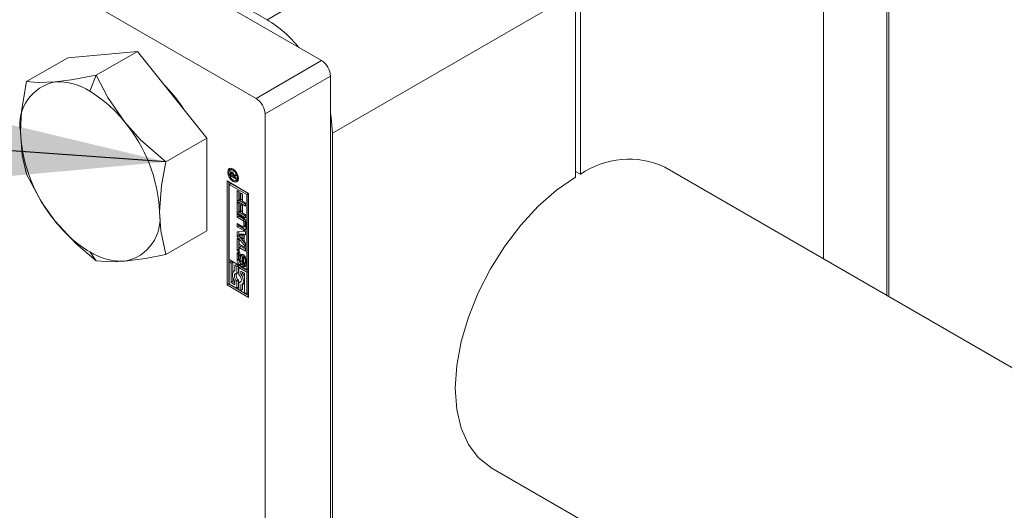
# Model space of a CAD drawing. Header units: millimetres. Extents: x 525 to 29324, y 175 to 20618.
# Tile 75 of 256: x 3405 to 3604, y 18713 to 18812. Entities that reach past the tile are written whole.
import ezdxf

# ---------------------------------------------------------------- set-up
doc = ezdxf.new("R2010")
doc.units = ezdxf.units.MM
doc.linetypes.add('SLD-Continua', pattern=[0])
doc.layers.add('COTAS', color=1, linetype='SLD-Continua')
doc.styles.get("Standard").update_dxf_attribs({"font": 'ARIALN.TTF'})
doc.dimstyles.new('SLDDIMSTYLE0', dxfattribs={"dimtxt": 0.18, "dimasz": 122.5, "dimexe": 0, "dimexo": 0.0625, "dimgap": 0, "dimtad": 0, "dimtih": 1, "dimtoh": 1, "dimdec": 0, "dimrnd": 1e-09, "dimzin": 0, "dimdsep": 46, "dimtxsty": 'Standard', "dimsah": 1, "dimcen": 0.09, "dimadec": 0, "dimazin": 0, "dimtfac": 122.5, "dimtdec": 0, "dimtofl": 0, "dimtmove": 0, "dimatfit": 3, "dimfxl": 1, "dimfrac": 2, "dimtolj": 1, "dimtzin": 0, "dimarcsym": 0})

msp = doc.modelspace()

# ---------------------------------------------------------------- linework, layer by layer
at = {"color": 7, "linetype": 'SLD-Continua', "lineweight": 18, "ltscale": 35}
for p, q in [((3580.01, 18756.57), (3580.01, 18869.52)), ((3580.42, 18756.33), (3580.42, 18854.04)), ((3567.22, 18763.95), (3567.22, 18846.42)), ((3455.03, 18812.13), (3504.03, 18840.42)), ((3466, 18803.89), (3420.13, 18830.37)), ((3431.1, 18825.94), (3455.03, 18812.13)), ((3452.8, 18796.27), (3406.93, 18822.75)), ((3518.22, 18818.13), (3518.22, 18780.97)), ((3468.23, 18789.27), (3517.23, 18817.56)), ((3517.23, 18780.4), (3517.23, 18817.56)), ((3414.85, 18804.47), (3406.53, 18799.67)), ((3428.87, 18805.73), (3414.85, 18804.47)), ((3428.87, 18805.73), (3420.56, 18800.93)), ((3442.9, 18788.28), (3428.87, 18805.73)), ((3452.8, 18796.27), (3466, 18803.89)), ((3419.3, 18797.7), (3420.56, 18800.93)), ((3454.61, 18793.13), (3467.81, 18800.75)), ((3467.81, 18646.8), (3467.81, 18800.75)), ((3454.61, 18639.18), (3454.61, 18793.13)), ((3442.9, 18788.28), (3434.58, 18783.48)), ((3442.9, 18769.58), (3442.9, 18788.28)), ((3468.23, 18657.8), (3468.23, 18789.27)), ((3448.15, 18782.05), (3447.92, 18781.99)), ((4245.54, 18372.36), (3535.22, 18782.42)), ((3447.92, 18781.99), (3447.59, 18781.8)), ((3447.94, 18781.33), (3447.61, 18781.14)), ((3447.61, 18780.69), (3447.61, 18781.14)), ((3447.84, 18780.83), (3447.61, 18780.69)), ((3448.79, 18780.01), (3447.61, 18780.69)), ((3447.87, 18781.45), (3447.63, 18781.31)), ((3447.81, 18781.02), (3447.8, 18780.98)), ((3447.8, 18780.98), (3447.8, 18780.95)), ((3447.8, 18780.95), (3447.8, 18780.85)), ((3447.8, 18780.85), (3448.19, 18780.63)), ((3448.11, 18781.3), (3447.86, 18781.15)), ((3448.14, 18781.27), (3447.93, 18781.15)), ((3447.94, 18781.2), (3447.94, 18781.33)), ((3448.17, 18781.23), (3447.99, 18781.13)), ((3448.18, 18781.22), (3448.01, 18781.12)), ((3448.28, 18781.05), (3448.13, 18780.97)), ((3448.41, 18781.87), (3448.19, 18781.74)), ((3448.52, 18780.88), (3448.19, 18780.69)), ((3448.52, 18780.82), (3448.19, 18780.63)), ((3448.19, 18780.63), (3448.19, 18780.69)), ((3448.57, 18780.79), (3448.24, 18780.59)), ((3448.79, 18780.63), (3448.24, 18780.59)), ((3448.24, 18780.59), (3448.79, 18780.28)), ((3448.34, 18780.65), (3448.29, 18780.68)), ((3448.34, 18780.87), (3448.79, 18780.95)), ((3448.52, 18780.88), (3448.52, 18780.9)), ((3448.52, 18780.82), (3448.52, 18780.88)), ((3448.79, 18780.8), (3448.57, 18780.79)), ((3448.79, 18780.95), (3448.79, 18780.63)), ((3448.79, 18780.28), (3448.79, 18780.01)), ((3449.11, 18779.92), (3449.28, 18780.09)), ((3517.23, 18781.54), (3518.22, 18780.97)), ((3446.98, 18779.62), (3451.31, 18777.12)), ((3446.98, 18758.67), (3446.98, 18779.62)), ((3447.31, 18779.43), (3447.31, 18758.86)), ((3447.39, 18778.92), (3447.72, 18779.11)), ((3447.39, 18778.92), (3447.39, 18763.76)), ((3450.91, 18776.89), (3447.39, 18778.92)), ((3451.23, 18777.08), (3447.72, 18779.11)), ((3448.49, 18779.68), (3448.19, 18779.5)), ((3448.78, 18779.73), (3449.11, 18779.92)), ((3448.97, 18777.69), (3449.39, 18777.45)), ((3448.97, 18775.54), (3448.97, 18777.69)), ((3449.3, 18775.73), (3449.3, 18777.5)), ((3449.39, 18777.45), (3449.39, 18775.93)), ((3449.68, 18777.21), (3450.09, 18776.97)), ((3449.68, 18775.77), (3449.68, 18777.21)), ((3450.01, 18775.96), (3450.01, 18777.02)), ((3450.09, 18776.97), (3450.09, 18775.52)), ((3451.23, 18777.08), (3450.91, 18776.89)), ((3450.91, 18761.73), (3450.91, 18776.89)), ((3451.23, 18761.92), (3451.23, 18777.08)), ((3451.31, 18777.12), (3451.31, 18756.16)), ((3449.3, 18775.73), (3448.97, 18775.54)), ((3450.68, 18774.55), (3448.97, 18775.54)), ((3448.97, 18775.35), (3449.39, 18775.11)), ((3448.97, 18773.19), (3448.97, 18775.35)), ((3450.68, 18774.93), (3449.3, 18775.73)), ((3449.3, 18773.38), (3449.3, 18775.16)), ((3449.39, 18775.93), (3449.68, 18775.77)), ((3449.39, 18775.11), (3449.39, 18773.59)), ((3450.01, 18775.96), (3449.68, 18775.77)), ((3449.68, 18774.87), (3450.09, 18774.62)), ((3449.68, 18773.42), (3449.68, 18774.87)), ((3450.01, 18773.61), (3450.01, 18774.67)), ((3450.09, 18775.52), (3450.68, 18775.19)), ((3450.09, 18774.62), (3450.09, 18773.18)), ((3450.68, 18775.19), (3450.68, 18774.55)), ((3449.3, 18773.38), (3448.97, 18773.19)), ((3450.68, 18772.21), (3448.97, 18773.19)), ((3448.97, 18772.97), (3450.2, 18772.26)), ((3448.97, 18772.32), (3448.97, 18772.97)), ((3449.3, 18772.51), (3448.97, 18772.32)), ((3450.14, 18771.65), (3448.97, 18772.32)), ((3450.68, 18772.59), (3449.3, 18773.38)), ((3449.3, 18772.51), (3449.3, 18772.78)), ((3450.47, 18771.84), (3449.3, 18772.51)), ((3449.39, 18773.59), (3449.68, 18773.42)), ((3450.01, 18773.61), (3449.68, 18773.42)), ((3450.09, 18773.18), (3450.68, 18772.84)), ((3450.68, 18772.84), (3450.68, 18772.21)), ((3448.97, 18771.03), (3450.14, 18770.35)), ((3448.97, 18770.38), (3448.97, 18771.03)), ((3449.3, 18770.57), (3448.97, 18770.38)), ((3450.2, 18769.67), (3448.97, 18770.38)), ((3449.3, 18770.57), (3449.3, 18770.84)), ((3450.53, 18769.86), (3449.3, 18770.57)), ((3450.47, 18771.84), (3450.14, 18771.65)), ((3450.26, 18770.34), (3450.59, 18770.53)), ((3450.64, 18771.54), (3450.31, 18771.35)), ((3450.31, 18770.45), (3450.31, 18771.35)), ((3450.64, 18770.64), (3450.31, 18770.45)), ((3450.64, 18770.64), (3450.64, 18771.54)), ((3450.73, 18771.34), (3450.73, 18769.98)), ((3442.9, 18769.58), (3434.58, 18764.78)), ((3448.97, 18769.37), (3450.68, 18769.43)), ((3448.97, 18768.43), (3448.97, 18769.37)), ((3449.3, 18768.62), (3448.97, 18768.43)), ((3450.68, 18766.4), (3448.97, 18768.43)), ((3449.3, 18768.62), (3449.3, 18769.38)), ((3450.68, 18766.98), (3449.3, 18768.62)), ((3449.67, 18768.88), (3449.34, 18768.68)), ((3450.02, 18768.72), (3449.34, 18768.68)), ((3449.34, 18768.68), (3450.02, 18767.87)), ((3450.35, 18768.91), (3449.67, 18768.88)), ((3450.35, 18768.91), (3450.02, 18768.72)), ((3450.02, 18767.87), (3450.02, 18768.72)), ((3450.53, 18769.86), (3450.2, 18769.67)), ((3450.35, 18768.06), (3450.35, 18768.91)), ((3450.68, 18768.89), (3450.39, 18768.73)), ((3450.68, 18768.74), (3450.39, 18768.73)), ((3450.39, 18768.73), (3450.39, 18767.43)), ((3450.68, 18769.43), (3450.68, 18768.74)), ((3448.97, 18768), (3449.39, 18767.76)), ((3448.97, 18765.61), (3448.97, 18768)), ((3449.3, 18765.8), (3449.3, 18767.81)), ((3449.39, 18767.76), (3449.39, 18766.88)), ((3449.39, 18766.88), (3450.68, 18766.14)), ((3449.72, 18766.43), (3449.39, 18766.24)), ((3449.39, 18766.24), (3449.39, 18765.36)), ((3450.68, 18765.49), (3449.39, 18766.24)), ((3450.68, 18765.87), (3449.72, 18766.43)), ((3450.35, 18768.06), (3450.02, 18767.87)), ((3450.39, 18767.43), (3450.68, 18767.09)), ((3450.68, 18767.09), (3450.68, 18766.4)), ((3420.56, 18763.53), (3419.3, 18765.31)), ((3449.3, 18765.8), (3448.97, 18765.61)), ((3449.39, 18765.36), (3448.97, 18765.61)), ((3449.29, 18765.04), (3448.97, 18764.85)), ((3448.97, 18763.67), (3448.97, 18764.85)), ((3449.29, 18763.86), (3449.29, 18765.04)), ((3449.39, 18765.75), (3449.3, 18765.8)), ((3449.41, 18764.5), (3449.41, 18763.49)), ((3449.53, 18764.69), (3449.47, 18764.66)), ((3449.53, 18764.69), (3449.49, 18764.67)), ((3449.53, 18765.15), (3449.53, 18764.66)), ((3449.63, 18763.37), (3449.66, 18764.47)), ((3449.99, 18764.66), (3449.66, 18764.47)), ((3449.97, 18763.56), (3449.99, 18764.66)), ((3450.45, 18764.48), (3450.12, 18764.29)), ((3450.18, 18764.29), (3450.5, 18764.48)), ((3450.54, 18764.43), (3450.22, 18764.24)), ((3450.6, 18764.33), (3450.27, 18764.14)), ((3450.62, 18764.2), (3450.29, 18764.01)), ((3450.62, 18763.19), (3450.62, 18764.2)), ((3450.68, 18766.14), (3450.68, 18765.49)), ((3447.39, 18763.76), (3450.91, 18761.73)), ((3447.72, 18763.48), (3447.39, 18763.29)), ((3447.8, 18763.05), (3447.39, 18763.29)), ((3447.39, 18763.29), (3447.39, 18758.9)), ((3448.13, 18763.24), (3447.72, 18763.48)), ((3448.13, 18763.24), (3447.8, 18763.05)), ((3447.8, 18759.14), (3447.8, 18763.05)), ((3448.13, 18761.19), (3448.13, 18763.24)), ((3448.87, 18762.81), (3448.53, 18762.62)), ((3448.53, 18762.62), (3448.53, 18761.51)), ((3448.94, 18762.39), (3448.53, 18762.62)), ((3449.27, 18762.58), (3448.87, 18762.81)), ((3449.27, 18762.58), (3448.94, 18762.39)), ((3448.94, 18760.97), (3448.94, 18762.39)), ((3449.29, 18763.86), (3448.97, 18763.67)), ((3449.27, 18761.16), (3449.27, 18762.58)), ((3449.68, 18762.34), (3449.35, 18762.15)), ((3449.83, 18762.94), (3449.5, 18762.75)), ((3449.52, 18763.23), (3449.52, 18763.23)), ((3449.58, 18763.22), (3449.91, 18763.41)), ((3449.94, 18763.45), (3449.61, 18763.25)), ((3449.97, 18763.56), (3449.63, 18763.37)), ((3449.96, 18763.51), (3449.63, 18763.32)), ((3451.23, 18761.45), (3449.68, 18762.34)), ((3450.06, 18764.15), (3450.04, 18763.06)), ((3450.17, 18762.85), (3450.18, 18762.85)), ((3450.17, 18762.36), (3450.17, 18762.85)), ((3450.5, 18762.56), (3450.17, 18762.36)), ((3450.53, 18762.54), (3450.19, 18762.35)), ((3450.23, 18762.85), (3450.56, 18763.04)), ((3450.58, 18763.05), (3450.25, 18762.86)), ((3450.61, 18763.11), (3450.28, 18762.92)), ((3450.29, 18763), (3450.29, 18764.01)), ((3450.62, 18763.19), (3450.29, 18763)), ((3450.5, 18762.56), (3450.5, 18763)), ((3450.73, 18763.84), (3450.73, 18762.66)), ((3448.53, 18761.54), (3448.36, 18761.44)), ((3449.27, 18761.16), (3448.94, 18760.97)), ((3450.91, 18761.26), (3449.35, 18762.15)), ((3449.35, 18762.15), (3449.35, 18760.74)), ((3449.76, 18760.8), (3449.76, 18761.44)), ((3449.76, 18761.44), (3450.5, 18761.02)), ((3450.09, 18760.99), (3449.76, 18760.8)), ((3450.09, 18760.99), (3450.09, 18761.25)), ((3450.5, 18761.02), (3450.5, 18757.11)), ((3450.91, 18761.73), (3451.23, 18761.92)), ((3451.23, 18761.45), (3450.91, 18761.26)), ((3450.91, 18756.87), (3450.91, 18761.26)), ((3451.23, 18757.06), (3451.23, 18761.45)), ((3447.31, 18758.86), (3446.98, 18758.67)), ((3451.31, 18756.16), (3446.98, 18758.67)), ((3451.31, 18756.55), (3447.31, 18758.86)), ((3447.39, 18758.9), (3448.94, 18758)), ((3448.13, 18759.33), (3447.8, 18759.14)), ((3448.53, 18758.71), (3447.8, 18759.14)), ((3448.13, 18759.33), (3448.13, 18760.15)), ((3448.53, 18759.09), (3448.13, 18759.33)), ((3448.53, 18759.36), (3448.53, 18758.71)), ((3449.27, 18759.61), (3448.94, 18759.42)), ((3448.94, 18758), (3448.94, 18759.42)), ((3449.27, 18758.2), (3449.27, 18759.61)), ((3449.68, 18759.38), (3449.35, 18759.19)), ((3449.35, 18759.19), (3449.35, 18757.77)), ((3449.78, 18759.36), (3449.68, 18759.38)), ((3449.76, 18757.53), (3449.76, 18758.65)), ((3449.94, 18758.71), (3450.27, 18758.9)), ((3450.09, 18757.72), (3450.09, 18758.8)), ((3449.27, 18758.2), (3448.94, 18758)), ((3449.35, 18757.77), (3449.76, 18757.53)), ((3450.09, 18757.72), (3449.76, 18757.53)), ((3450.5, 18757.11), (3450.91, 18756.87)), ((3451.23, 18757.06), (3450.91, 18756.87)), ((3500.22, 18721.8), (4245.54, 18291.54))]:
    msp.add_line(p, q, dxfattribs=at)
at = {"color": 7, "linetype": 'SLD-Continua', "lineweight": 18, "ltscale": 35, "flags": 128}
for points in [[(3420.56, 18800.93), (3415.5, 18799.98), (3412.29, 18799.58)], [(3426.32, 18791.48), (3422.91, 18796.42), (3420.56, 18800.93)], [(3406.53, 18799.67), (3405.52, 18793.69), (3405.28, 18789.6)], [(3412.29, 18799.58), (3408.89, 18799.46), (3406.53, 18799.67)], [(3467.81, 18793.29), (3467.97, 18792.39), (3468.23, 18789.27)], [(3434.58, 18783.48), (3429.52, 18787.93), (3426.32, 18791.48)], [(3405.28, 18789.6), (3405.67, 18784.76), (3406.53, 18780.97)], [(3433.33, 18773.41), (3433.72, 18778.69), (3434.58, 18783.48)], [(3448.19, 18779.5), (3447.77, 18779.84), (3447.41, 18780.32), (3447.18, 18780.86), (3447.09, 18781.4), (3447.18, 18781.83), (3447.41, 18782.1), (3447.77, 18782.17), (3448.19, 18782.03)], [(3447.42, 18781.63), (3447.51, 18782.02), (3447.6, 18782.17)], [(3406.53, 18780.97), (3409.57, 18775.35), (3412.29, 18771.53)], [(3448.19, 18781.74), (3447.86, 18781.85), (3447.59, 18781.8), (3447.41, 18781.59), (3447.34, 18781.25), (3447.41, 18780.84), (3447.59, 18780.42), (3447.86, 18780.05), (3448.19, 18779.79)], [(3447.99, 18781.39), (3447.99, 18781.39), (3447.99, 18781.39), (3447.99, 18781.39), (3447.99, 18781.39), (3447.99, 18781.39), (3447.99, 18781.39), (3447.99, 18781.39), (3447.99, 18781.39)], [(3448.19, 18782.03), (3448.6, 18781.69), (3448.96, 18781.21), (3449.2, 18780.66), (3449.28, 18780.13), (3449.2, 18779.7), (3448.96, 18779.43), (3448.6, 18779.36), (3448.19, 18779.5)], [(3448.19, 18779.79), (3448.51, 18779.68), (3448.78, 18779.73), (3448.97, 18779.94), (3449.03, 18780.28), (3448.97, 18780.69), (3448.78, 18781.11), (3448.51, 18781.48), (3448.19, 18781.74)], [(3500.22, 18721.8), (3500.05, 18721.9), (3497.59, 18723.87), (3495.61, 18726.52), (3494.16, 18729.78), (3493.27, 18733.58), (3492.97, 18737.82), (3493.27, 18742.41), (3494.16, 18747.23), (3495.61, 18752.16), (3497.59, 18757.1), (3500.05, 18761.91), (3502.94, 18766.49), (3506.18, 18770.73), (3509.7, 18774.51), (3513.41, 18777.76), (3517.23, 18780.4)], [(3449.11, 18779.55), (3448.94, 18779.55), (3448.55, 18779.67)], [(3434.58, 18764.78), (3433.57, 18769.59), (3433.33, 18773.41)], [(3412.29, 18771.53), (3416.47, 18767.03), (3420.56, 18763.53)], [(3450.53, 18769.86), (3450.63, 18769.81), (3450.7, 18769.8)], [(3426.32, 18763.43), (3430.5, 18763.99), (3434.58, 18764.78)], [(3449.32, 18765.23), (3449.31, 18765.16), (3449.29, 18765.04)], [(3450.02, 18764.83), (3450, 18764.77), (3449.99, 18764.66)], [(3420.56, 18763.53), (3423.59, 18763.3), (3426.32, 18763.43)], [(3449.52, 18763.22), (3449.52, 18763.22), (3449.52, 18763.22), (3449.52, 18763.22), (3449.52, 18763.23), (3449.52, 18763.23)], [(3449.83, 18762.94), (3449.94, 18762.89), (3450.01, 18762.87)], [(3450.53, 18762.54), (3450.63, 18762.49), (3450.7, 18762.47)], [(3450.56, 18763.04), (3450.57, 18763.04), (3450.57, 18763.04), (3450.57, 18763.04), (3450.58, 18763.05)], [(3448.53, 18761.51), (3448.33, 18761.42), (3448.17, 18761.25), (3448.07, 18761.02), (3448.03, 18760.72), (3448.07, 18760.39), (3448.17, 18760.04), (3448.33, 18759.69), (3448.53, 18759.36)], [(3448.94, 18759.42), (3448.74, 18759.65), (3448.58, 18759.92), (3448.48, 18760.21), (3448.45, 18760.48), (3448.48, 18760.72), (3448.58, 18760.89), (3448.74, 18760.97), (3448.94, 18760.97)], [(3449.35, 18760.74), (3449.55, 18760.51), (3449.71, 18760.24), (3449.81, 18759.95), (3449.85, 18759.67), (3449.81, 18759.44), (3449.71, 18759.27), (3449.55, 18759.18), (3449.35, 18759.19)], [(3449.76, 18758.65), (3449.97, 18758.74), (3450.13, 18758.9), (3450.23, 18759.14), (3450.26, 18759.44), (3450.23, 18759.77), (3450.13, 18760.12), (3449.97, 18760.47), (3449.76, 18760.8)]]:
    msp.add_lwpolyline(points, dxfattribs=at)
at = {"color": 7, "linetype": 'SLD-Continua', "lineweight": 18, "ltscale": 1225}
for centre, radius, start, end in [((3442.36, 18791.21), 24.45, 38.8023, 58.8061), ((3463.87, 18800.57), 3.95, 2.6089, 57.3862), ((3413.89, 18791), 8.72, 100.5424, 189.2585), ((3412.79, 18787.42), 12.17, 57.6447, 92.3615), ((3413.5, 18778.35), 29.3, 32.7285, 45.4585), ((3405.98, 18775.6), 25.8, 37.9769, 58.9026), ((3450.67, 18792.95), 3.95, 2.6089, 57.3862), ((3402.92, 18772.01), 30.44, 2.6399, 39.7691), ((3435.69, 18791), 30.44, 182.6351, 219.7739), ((3527.99, 18766.88), 17.14, 65.0282, 124.7392), ((3448.21, 18781.14), 0.602, 163.9853, 180.3081), ((3447.82, 18781.26), 0.196, 116.8449, 165.5891), ((3447.82, 18781.2), 0.248, 55.139, 110.6109), ((3448.07, 18781.01), 0.265, 153.4198, 177.7466), ((3447.9, 18781.09), 0.0711, 65.8371, 150.928), ((3447.84, 18780.87), 0.299, 59.7898, 72.624), ((3448.81, 18781.31), 0.873, 172.7348, 178.4113), ((3447.63, 18780.84), 0.661, 56.9142, 59.524), ((3447.65, 18780.82), 0.661, 38.4541, 58.8667), ((3447.73, 18780.7), 0.5, 56.4096, 58.9757), ((3447.8, 18780.81), 0.363, 25.1569, 56.259), ((3447.49, 18780.69), 0.697, 359.7151, 23.2781), ((3447.56, 18780.74), 0.788, 9.8008, 39.1927), ((3424.72, 18772), 8.72, 280.547, 9.254), ((3449.58, 18771.29), 1.15, 2.5733, 57.4704), ((3432.65, 18787.42), 25.83, 217.9826, 238.8854), ((3449.94, 18771.34), 0.371, 2.889, 57.1151), ((3450.21, 18770.43), 0.105, 230.9593, 9.0366), ((3450.27, 18771.53), 0.365, 2.3879, 57.6162), ((3450.52, 18770.63), 0.12, 305.8646, 5.9947), ((3450.41, 18769.92), 0.326, 230.7942, 9.2073), ((3425.82, 18775.59), 12.17, 237.6585, 272.3565), ((3449.29, 18764.91), 0.331, 50.7002, 189.3385), ((3449.83, 18764.49), 0.411, 168.7731, 178.8866), ((3449.58, 18764.55), 0.159, 148.8205, 171.3886), ((3449.5, 18764.61), 0.0596, 101.0056, 154.168), ((3449.5, 18764.61), 0.0605, 56.7982, 98.7036), ((3448.97, 18764.27), 1.04, 57.5594, 59.2922), ((3449.99, 18764.51), 0.329, 50.4586, 187.1447), ((3450.35, 18764.13), 0.293, 156.6951, 176.6075), ((3450.17, 18764.21), 0.0942, 122.8467, 158.806), ((3450.15, 18764.25), 0.0504, 53.3725, 119.0382), ((3450.11, 18764.17), 0.136, 32.5593, 59.5757), ((3449.57, 18763.79), 1.16, 2.4706, 57.5204), ((3449.95, 18764.06), 0.333, 14.177, 33.974), ((3450.47, 18764.44), 0.0501, 62.1773, 114.9585), ((3450, 18764.18), 0.613, 1.7558, 12.5967), ((3450.12, 18763.72), 1.16, 182.4706, 237.5204), ((3450.38, 18763.9), 1.09, 182.0695, 209.1161), ((3449.99, 18763.51), 0.571, 181.6328, 191.4438), ((3449.86, 18763.49), 0.447, 192.0284, 206.0419), ((3449.6, 18763.36), 0.154, 204.1309, 238.0738), ((3449.71, 18763), 0.331, 230.7967, 9.6422), ((3449.55, 18763.27), 0.0537, 234.6957, 290.741), ((3450.45, 18763.9), 1.14, 216.357, 237.4631), ((3449.54, 18763.29), 0.0737, 294.3804, 335.6196), ((3449.37, 18763.37), 0.266, 333.9973, 348.0474), ((3447.27, 18763.53), 2.37, 354.9189, 356.3256), ((3449.87, 18763.48), 0.0722, 298.395, 335.0764), ((3449.77, 18763.54), 0.196, 332.4456, 351.4641), ((3449.28, 18763.6), 0.683, 352.082, 356.9856), ((3450.21, 18762.41), 0.0609, 225.1995, 251.2815), ((3450.21, 18762.91), 0.0681, 241.3336, 269.666), ((3450.4, 18762.61), 0.331, 230.7306, 9.3081), ((3450.21, 18762.89), 0.0496, 273.4818, 321.0717), ((3450.14, 18762.95), 0.144, 319.3823, 347.2822), ((3449.83, 18764.01), 0.454, 359.9088, 16.5908), ((3449.98, 18762.99), 0.307, 346.0659, 1.635), ((3450.32, 18762.22), 0.379, 57.2715, 61.5701), ((3450.45, 18763.15), 0.159, 320.7937, 346.0762), ((3450.15, 18763.2), 0.469, 348.7649, 358.9359), ((3450.04, 18760.61), 1.26, 162.4499, 232.2449), ((3447.94, 18759.39), 2.68, 17.7292, 36.7378), ((3449.95, 18759.42), 0.603, 301.3989, 334.5647)]:
    msp.add_arc(centre, radius, start, end, dxfattribs=at)

# ---------------------------------------------------------------- leaders
at = {"layer": 'COTAS', "ltscale": 35}
for points in [[(3436.4, 18562.53), (1482.5, 18923.54)], [(3434.58, 18783.48), (1482.5, 18923.54)]]:
    msp.add_leader(points, dimstyle='SLDDIMSTYLE0', dxfattribs=at)

doc.saveas('drawing.dxf')
